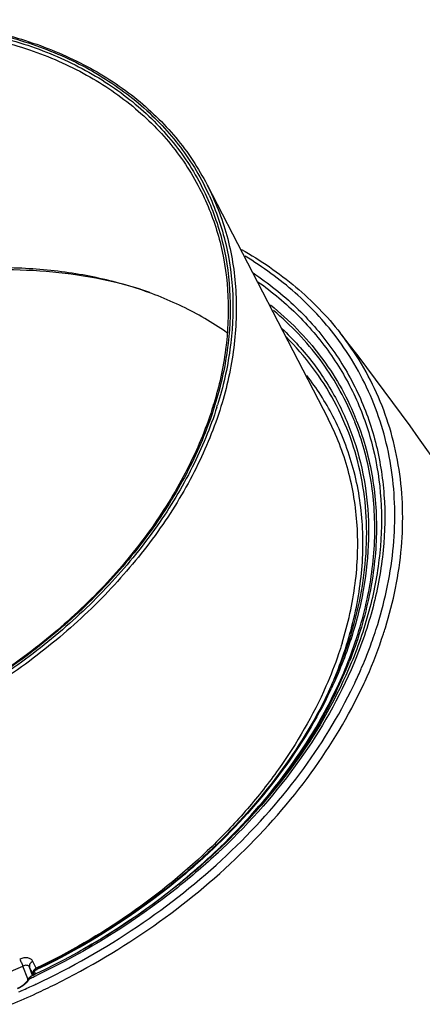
# Model space of a CAD drawing. Header units: millimetres. Extents: x 537 to 2248, y 801 to 1949.
# Tile 77 of 80: x 1775 to 1848, y 1421 to 1601. Entities that reach past the tile are written whole.
import ezdxf

# ---------------------------------------------------------------- set-up
doc = ezdxf.new("R2010")
doc.units = ezdxf.units.MM
doc.header["$LTSCALE"] = 16.335
doc.layers.get('0').update_dxf_attribs({"linetype": 'CONTINUOUS'})
doc.layers.add('02___PRT_ALL_AXES', color=7, linetype='CONTINUOUS')

msp = doc.modelspace()

# ---------------------------------------------------------------- linework, layer by layer
at = {"color": 7, "linetype": 'Continuous'}
for p, q in [((1809.95, 1530.47), (1809.92, 1530.37)), ((1776, 1425.48), (1775.14, 1427.8)), ((1777.57, 1427.4), (1776.96, 1428.66)), ((1776.91, 1426.1), (1776.34, 1427.62)), ((1776.65, 1426.99), (1776.34, 1427.62)), ((1776.74, 1426.8), (1776.65, 1426.99)), ((1776.9, 1426.49), (1776.74, 1426.8)), ((1776.96, 1426.36), (1776.9, 1426.49)), ((1776.96, 1426.36), (1777.03, 1426.16)), ((1777, 1426.63), (1777.02, 1426.57)), ((1777.03, 1426.55), (1777.11, 1426.29)), ((1777.11, 1426.19), (1777.05, 1426.16)), ((1777.11, 1426.29), (1777.13, 1426.23)), ((1777.19, 1426.23), (1777.11, 1426.19)), ((1777.13, 1426.23), (1777.14, 1426.21)), ((1777.19, 1426.91), (1777.36, 1426.38)), ((1777.31, 1426.28), (1777.19, 1426.23)), ((1777.39, 1426.32), (1777.31, 1426.28)), ((1777.47, 1426.36), (1777.39, 1426.32)), ((1776.34, 1425.69), (1776.18, 1425.47)), ((1776.18, 1425.47), (1776.18, 1425.47)), ((1776.65, 1425.97), (1776.64, 1425.97)), ((1777.25, 1425.91), (1777.2, 1425.89)), ((1777.34, 1425.96), (1777.25, 1425.91)), ((1774.79, 1423.27), (1774.97, 1423.35))]:
    msp.add_line(p, q, dxfattribs=at)
for points in [[(1777.16, 1427), (1777.06, 1426.92), (1777, 1426.8), (1776.99, 1426.69), (1777, 1426.63)], [(1776.65, 1425.97), (1776.53, 1425.9), (1776.34, 1425.69)]]:
    msp.add_lwpolyline(points, dxfattribs=at)
for centre, radius, start, end in [((1766.7, 1549.19), 46.63, 24.5748, 26.8891), ((1415.57, 1216.68), 530.13, 28.8704, 38.0521), ((1788.8, 1506.03), 48.29, 27.371, 37.8813), ((1745.62, 1549.99), 67.22, 342.8276, 343.0312), ((1745.29, 1550.35), 67.91, 342.6051, 342.8276), ((1745.31, 1550.49), 68.38, 342.4658, 342.8274), ((1789.48, 1508.82), 49.74, 21.6081, 22.7603), ((1789.53, 1509.06), 49.98, 21.3485, 22.4959), ((1766.02, 1513.03), 77.29, 341.2743, 342.8221), ((1767.2, 1512.46), 77.52, 341.9805, 342.8265), ((1762.04, 1514.25), 82.98, 336.1305, 341.9073), ((1764.1, 1513.68), 79.31, 339.9152, 341.272), ((1761.9, 1514.5), 81.66, 338.0158, 339.9088), ((1759.86, 1515.33), 83.86, 336.6744, 338.0145), ((1758.68, 1513.28), 81.48, 334.3427, 338.5131), ((1759.29, 1513.27), 81.1, 334.1599, 338.3636), ((1757.81, 1516.22), 86.1, 334.8494, 336.6689), ((1758.19, 1515.91), 87.17, 334.9938, 336.152), ((1758.95, 1510.65), 79.06, 335.5388, 336.0399), ((1757, 1513.41), 82.19, 334.5228, 334.8289), ((1756.63, 1516.77), 87.39, 334.459, 334.8514), ((1731.04, 1531.74), 113.98, 314.0185, 314.2358), ((1730.09, 1533.44), 116.67, 313.6981, 314.0143), ((1729.94, 1533.79), 117.13, 313.7908, 313.9495), ((1726.29, 1537.6), 122.29, 307.3171, 313.6394), ((1728.18, 1536.86), 120.91, 313.0979, 313.2423), ((1728.38, 1536.64), 120.61, 313.2423, 313.5482), ((1722.24, 1543.02), 129.06, 301.5716, 306.2036), ((1724.03, 1540.5), 125.97, 306.22, 307.3322), ((1721.07, 1544.92), 131.29, 298.8541, 301.5713), ((1721.91, 1543.11), 127, 291.3999, 294.7797), ((1719.56, 1547.93), 134.66, 295.0848, 295.2766), ((1777.55, 1426.55), 0.628, 172.0287, 181.0523), ((1721.49, 1543.99), 129.56, 295.4496, 295.6893), ((1721.43, 1544.1), 129.78, 295.4455, 295.697), ((1719.32, 1548.39), 135.48, 295.3554, 295.4942), ((1776.56, 1426.12), 0.838, 15.5937, 17.9715), ((1776.55, 1426.12), 0.85, 13.2364, 15.5861), ((1772.07, 1428.41), 5.09, 293.736, 304.3365), ((1718.76, 1549.53), 138.13, 294.0102, 295.0627), ((1776.56, 1424.15), 1.44, 102.9319, 113.0688), ((1774.92, 1425.08), 1.14, 18.2505, 20.2943), ((1774.88, 1425.07), 1.19, 9.8833, 18.2055), ((1773.06, 1427.55), 3.88, 326.2259, 327.9762), ((1719.41, 1548.19), 135.26, 294.8913, 295.0977), ((1719.37, 1548.29), 135.37, 295.0977, 295.2914), ((1718.77, 1549.52), 138.12, 295.0627, 295.1871), ((1718.67, 1549.74), 139.93, 294.9227, 296.4611), ((1718.75, 1549.55), 139.72, 292.8811, 294.9225), ((1718.78, 1549.5), 138.09, 293.7467, 293.9292)]:
    msp.add_arc(centre, radius, start, end, dxfattribs=at)
for points, knots in [([(1645.57, 1530.55), (1646.77, 1534.35), (1649.91, 1541.95), (1656.43, 1552.74), (1664.71, 1562.95), (1674.54, 1572.34), (1685.69, 1580.7), (1697.88, 1587.81), (1710.81, 1593.5), (1724.17, 1597.64), (1737.65, 1600.13), (1750.9, 1600.89), (1763.62, 1599.91), (1775.5, 1597.21), (1786.24, 1592.82), (1794.1, 1587.79), (1799.51, 1583.04), (1803.08, 1579.18), (1806.19, 1575.01), (1807.94, 1572.03), (1808.72, 1570.51)], [0, 0, 0, 0, 0.059023, 0.121041, 0.18583, 0.252926, 0.321696, 0.391388, 0.461191, 0.530285, 0.597897, 0.663357, 0.726151, 0.785981, 0.84282, 0.896955, 0.923221, 0.949068, 0.974621, 1, 1, 1, 1]), ([(1645.76, 1530.3), (1646.94, 1534.1), (1650.03, 1541.69), (1656.48, 1552.47), (1664.71, 1562.69), (1674.51, 1572.1), (1685.63, 1580.47), (1697.8, 1587.6), (1710.73, 1593.31), (1724.09, 1597.45), (1737.56, 1599.94), (1750.8, 1600.7), (1763.5, 1599.72), (1775.34, 1597), (1786.04, 1592.6), (1793.85, 1587.55), (1799.2, 1582.8), (1802.73, 1578.94), (1805.8, 1574.77), (1807.51, 1571.8), (1808.29, 1570.28)], [0, 0, 0, 0, 0.058912, 0.12088, 0.185678, 0.252832, 0.321698, 0.391512, 0.461448, 0.530671, 0.598394, 0.663931, 0.726755, 0.786559, 0.843313, 0.897307, 0.923489, 0.949246, 0.974704, 1, 1, 1, 1]), ([(1646.24, 1530.3), (1647.42, 1534.12), (1650.54, 1541.76), (1657.06, 1552.6), (1665.39, 1562.86), (1675.3, 1572.28), (1686.55, 1580.64), (1698.85, 1587.72), (1711.9, 1593.34), (1725.36, 1597.37), (1738.89, 1599.71), (1752.17, 1600.28), (1764.85, 1599.07), (1776.63, 1596.11), (1785.55, 1592.17), (1791.89, 1588.21), (1796.18, 1584.9), (1800.03, 1581.24), (1803.42, 1577.25), (1806.33, 1572.95), (1807.93, 1569.9), (1808.65, 1568.34)], [0, 0, 0, 0, 0.059056, 0.12121, 0.186222, 0.253604, 0.322688, 0.392685, 0.462746, 0.532016, 0.599696, 0.665096, 0.727697, 0.787216, 0.843663, 0.870862, 0.897454, 0.923538, 0.949233, 0.974673, 1, 1, 1, 1]), ([(1646.85, 1529.99), (1648.02, 1533.79), (1651.11, 1541.37), (1657.59, 1552.12), (1665.84, 1562.31), (1675.67, 1571.67), (1686.82, 1579.97), (1699.02, 1587.01), (1711.95, 1592.62), (1725.31, 1596.64), (1738.74, 1598.98), (1751.93, 1599.59), (1764.53, 1598.43), (1776.24, 1595.52), (1786.76, 1590.94), (1794.38, 1585.74), (1799.57, 1580.87), (1802.96, 1576.93), (1805.88, 1572.68), (1807.49, 1569.66), (1808.21, 1568.12)], [0, 0, 0, 0, 0.059034, 0.121159, 0.186138, 0.253484, 0.322534, 0.392503, 0.462547, 0.531814, 0.599505, 0.664933, 0.727577, 0.787149, 0.843653, 0.897427, 0.923529, 0.949235, 0.974678, 1, 1, 1, 1]), ([(1808.72, 1570.51), (1809.48, 1569.04), (1810.85, 1566), (1812.42, 1561.25), (1813.49, 1556.31), (1814.25, 1549.46), (1813.91, 1540.53), (1812.34, 1533.5), (1811.26, 1529.99)], [0, 0, 0, 0, 0.119416, 0.239348, 0.360417, 0.4832, 0.735592, 1, 1, 1, 1]), ([(1808.21, 1568.12), (1809.5, 1565.34), (1811.55, 1559.44), (1812.85, 1550.04), (1812.38, 1540.23), (1810.94, 1533.72), (1809.95, 1530.47)], [0, 0, 0, 0, 0.238923, 0.482839, 0.735605, 1, 1, 1, 1]), ([(1808.65, 1568.34), (1809.93, 1565.53), (1811.96, 1559.55), (1813.22, 1550.04), (1812.68, 1540.14), (1811.18, 1533.57), (1810.17, 1530.3)], [0, 0, 0, 0, 0.239005, 0.48303, 0.735797, 1, 1, 1, 1]), ([(1809.1, 1568.58), (1810.4, 1565.75), (1812.45, 1559.74), (1813.71, 1550.16), (1813.17, 1540.2), (1811.66, 1533.59), (1810.65, 1530.3)], [0, 0, 0, 0, 0.239006, 0.483028, 0.735793, 1, 1, 1, 1]), ([(1815.01, 1558.68), (1818.51, 1556.71), (1825.08, 1552.21), (1830.63, 1546.5), (1833.03, 1543.44)], [0, 0, 0, 0, 0.508922, 1, 1, 1, 1]), ([(1832.26, 1542.75), (1830.05, 1545.65), (1824.95, 1551.12), (1818.91, 1555.5), (1815.67, 1557.44)], [0, 0, 0, 0, 0.49137, 1, 1, 1, 1]), ([(1817.13, 1554.4), (1819.9, 1552.54), (1825.08, 1548.41), (1831.55, 1541.02), (1836.48, 1532.66), (1839.75, 1523.52), (1841.31, 1513.77), (1841.13, 1503.6), (1839.23, 1493.21), (1836.9, 1486.41), (1835.49, 1483.04)], [0, 0, 0, 0, 0.124797, 0.246029, 0.365472, 0.485107, 0.606887, 0.73252, 0.863294, 1, 1, 1, 1]), ([(1818.02, 1552.78), (1820.65, 1550.92), (1825.54, 1546.81), (1831.63, 1539.52), (1836.25, 1531.35), (1839.29, 1522.44), (1840.71, 1512.98), (1840.49, 1503.12), (1838.64, 1493.06), (1836.41, 1486.47), (1835.05, 1483.2)], [0, 0, 0, 0, 0.12427, 0.24526, 0.364718, 0.484534, 0.606564, 0.732418, 0.863312, 1, 1, 1, 1]), ([(1820.32, 1548.55), (1822.03, 1547.17), (1825.25, 1544.24), (1829.48, 1539.32), (1833.02, 1533.97), (1834.9, 1530.14), (1835.71, 1528.19)], [0, 0, 0, 0, 0.255112, 0.505615, 0.753283, 1, 1, 1, 1]), ([(1835.34, 1528.06), (1834.56, 1529.92), (1832.77, 1533.56), (1829.43, 1538.66), (1825.45, 1543.37), (1822.43, 1546.2), (1820.84, 1547.53)], [0, 0, 0, 0, 0.246957, 0.494808, 0.745274, 1, 1, 1, 1]), ([(1822.38, 1544.24), (1824.46, 1542.27), (1828.29, 1538.02), (1832.85, 1530.8), (1836.09, 1522.91), (1837.95, 1514.48), (1838.41, 1505.66), (1837.48, 1496.59), (1835.16, 1487.4), (1832.77, 1481.42), (1831.38, 1478.45)], [0, 0, 0, 0, 0.120787, 0.23972, 0.358462, 0.478676, 0.601885, 0.729326, 0.861871, 1, 1, 1, 1]), ([(1841.26, 1489.57), (1842.74, 1494.35), (1844.24, 1501.68), (1844.54, 1511.45), (1843.91, 1518.49), (1842.44, 1525.28), (1840.14, 1531.76), (1837.02, 1537.87), (1834.43, 1541.64), (1833.03, 1543.44)], [0, 0, 0, 0, 0.264872, 0.391967, 0.516134, 0.638123, 0.758797, 0.879101, 1, 1, 1, 1]), ([(1834.37, 1486.44), (1835.24, 1489.03), (1836.67, 1494.22), (1837.83, 1502.07), (1837.95, 1509.77), (1837.03, 1517.23), (1835.06, 1524.36), (1832.08, 1531.06), (1828.12, 1537.25), (1824.89, 1540.96), (1823.15, 1542.7)], [0, 0, 0, 0, 0.135242, 0.26587, 0.392457, 0.51583, 0.637038, 0.757288, 0.877854, 1, 1, 1, 1]), ([(1839.86, 1490.21), (1841.29, 1494.86), (1842.77, 1501.98), (1843.1, 1511.48), (1842.53, 1518.34), (1841.16, 1524.97), (1838.99, 1531.3), (1836.05, 1537.27), (1833.59, 1540.98), (1832.26, 1542.75)], [0, 0, 0, 0, 0.264877, 0.392043, 0.516295, 0.638355, 0.759048, 0.879285, 1, 1, 1, 1]), ([(1811.26, 1529.99), (1810.07, 1526.14), (1806.92, 1518.43), (1800.34, 1507.49), (1791.94, 1497.13), (1781.95, 1487.61), (1770.6, 1479.16), (1758.2, 1472), (1745.04, 1466.3), (1731.46, 1462.21), (1717.79, 1459.82), (1704.38, 1459.21), (1691.56, 1460.39), (1679.65, 1463.34), (1670.62, 1467.28), (1664.19, 1471.25), (1659.84, 1474.57), (1655.93, 1478.25), (1652.47, 1482.26), (1649.51, 1486.58), (1647.87, 1489.65), (1647.14, 1491.21)], [0, 0, 0, 0, 0.05903, 0.121151, 0.186126, 0.253468, 0.322513, 0.392478, 0.462517, 0.531779, 0.599467, 0.66489, 0.72753, 0.787098, 0.843598, 0.870821, 0.897433, 0.923534, 0.949239, 0.97468, 1, 1, 1, 1]), ([(1810.52, 1529.89), (1809.33, 1526.12), (1806.21, 1518.58), (1799.75, 1507.88), (1791.54, 1497.74), (1781.79, 1488.41), (1770.73, 1480.1), (1758.64, 1473.02), (1745.8, 1467.34), (1732.53, 1463.2), (1719.15, 1460.7), (1705.99, 1459.9), (1693.35, 1460.83), (1681.55, 1463.46), (1670.87, 1467.76), (1663.04, 1472.7), (1657.65, 1477.37), (1654.09, 1481.17), (1650.99, 1485.27), (1649.24, 1488.2), (1648.45, 1489.7)], [0, 0, 0, 0, 0.058957, 0.120944, 0.185729, 0.252843, 0.321649, 0.391393, 0.461259, 0.530426, 0.598115, 0.663649, 0.726503, 0.786366, 0.843197, 0.897268, 0.923479, 0.949254, 0.974717, 1, 1, 1, 1]), ([(1810.09, 1530.05), (1808.92, 1526.3), (1805.84, 1518.79), (1799.43, 1508.14), (1791.28, 1498.04), (1781.59, 1488.74), (1770.6, 1480.46), (1758.57, 1473.41), (1745.8, 1467.74), (1732.6, 1463.61), (1719.28, 1461.11), (1706.18, 1460.3), (1693.6, 1461.22), (1681.85, 1463.83), (1671.22, 1468.1), (1663.43, 1473.02), (1658.07, 1477.67), (1654.52, 1481.44), (1651.43, 1485.53), (1649.69, 1488.44), (1648.9, 1489.94)], [0, 0, 0, 0, 0.058919, 0.120872, 0.185631, 0.252727, 0.321525, 0.391269, 0.461144, 0.530324, 0.59803, 0.663583, 0.726455, 0.786335, 0.843178, 0.897258, 0.923472, 0.94925, 0.974715, 1, 1, 1, 1]), ([(1809.85, 1530.14), (1808.69, 1526.39), (1805.64, 1518.91), (1799.28, 1508.27), (1791.17, 1498.18), (1781.51, 1488.89), (1770.54, 1480.61), (1758.53, 1473.56), (1745.78, 1467.9), (1732.59, 1463.77), (1719.29, 1461.28), (1706.21, 1460.49), (1693.67, 1461.42), (1681.97, 1464.06), (1671.4, 1468.34), (1663.66, 1473.27), (1658.36, 1477.91), (1654.86, 1481.69), (1651.82, 1485.76), (1650.11, 1488.67), (1649.34, 1490.16)], [0, 0, 0, 0, 0.058843, 0.120779, 0.185572, 0.252746, 0.32165, 0.391518, 0.46152, 0.530819, 0.598621, 0.664234, 0.72712, 0.786958, 0.843702, 0.89763, 0.923753, 0.949436, 0.974811, 1, 1, 1, 1]), ([(1833.37, 1486.79), (1834.47, 1490.33), (1836.06, 1497.44), (1836.4, 1506.46), (1835.63, 1513.39), (1834.55, 1518.39), (1832.96, 1523.19), (1831.58, 1526.26), (1830.81, 1527.75)], [0, 0, 0, 0, 0.264406, 0.516802, 0.639584, 0.760652, 0.880584, 1, 1, 1, 1]), ([(1834.2, 1486.48), (1835.33, 1490.09), (1836.98, 1497.34), (1837.44, 1508.26), (1835.77, 1518.71), (1833.26, 1525.2), (1831.69, 1528.23)], [0, 0, 0, 0, 0.264746, 0.517344, 0.760959, 1, 1, 1, 1]), ([(1834.49, 1483.44), (1835.94, 1487.14), (1838.23, 1494.58), (1839.66, 1505.93), (1838.95, 1516.91), (1837.02, 1523.86), (1835.72, 1527.14)], [0, 0, 0, 0, 0.266373, 0.519989, 0.763278, 1, 1, 1, 1]), ([(1836.08, 1527.26), (1837.37, 1523.96), (1839.28, 1516.97), (1839.95, 1505.94), (1838.47, 1494.55), (1836.15, 1487.07), (1834.68, 1483.37)], [0, 0, 0, 0, 0.236631, 0.479911, 0.733568, 1, 1, 1, 1]), ([(1833.37, 1486.79), (1833.17, 1486.13), (1832.3, 1483.46), (1831.28, 1480.84), (1830.43, 1478.91)], [0, 0, 0, 0, 0.246558, 1, 1, 1, 1]), ([(1831.19, 1478.54), (1831.48, 1479.2), (1832.6, 1481.8), (1833.57, 1484.46), (1834.2, 1486.48)], [0, 0, 0, 0, 0.253482, 1, 1, 1, 1]), ([(1831.19, 1478.52), (1831.5, 1479.17), (1832.67, 1481.77), (1833.69, 1484.43), (1834.37, 1486.44)], [0, 0, 0, 0, 0.253412, 1, 1, 1, 1]), ([(1835.05, 1483.2), (1832.49, 1477.02), (1825.6, 1464.86), (1816.4, 1454.38), (1811.23, 1449.45)], [0, 0, 0, 0, 0.483597, 1, 1, 1, 1]), ([(1835.49, 1483.04), (1832.89, 1476.84), (1825.93, 1464.66), (1816.68, 1454.17), (1811.48, 1449.22)], [0, 0, 0, 0, 0.483729, 1, 1, 1, 1]), ([(1777.55, 1424.53), (1783.96, 1427.55), (1796.21, 1434.5), (1812.48, 1447.43), (1825.9, 1462.27), (1832.77, 1473.4), (1835.48, 1479.09)], [0, 0, 0, 0, 0.262225, 0.519434, 0.766602, 1, 1, 1, 1]), ([(1830.43, 1478.91), (1828.08, 1473.58), (1823.58, 1465.83), (1816.15, 1456.37), (1807.45, 1447.15), (1794.86, 1436.85), (1783.52, 1430.26), (1777.57, 1427.4)], [0, 0, 0, 0, 0.232277, 0.354168, 0.479298, 0.736853, 1, 1, 1, 1]), ([(1781.01, 1424.47), (1787.26, 1427.58), (1799.18, 1434.66), (1814.97, 1447.65), (1827.95, 1462.44), (1834.57, 1473.45), (1837.19, 1479.06)], [0, 0, 0, 0, 0.262685, 0.519832, 0.766745, 1, 1, 1, 1]), ([(1831.19, 1478.52), (1828.78, 1473.34), (1822.69, 1463.19), (1814.89, 1454.3), (1810.56, 1450.08)], [0, 0, 0, 0, 0.485475, 1, 1, 1, 1]), ([(1831.19, 1478.06), (1828.76, 1472.95), (1822.67, 1462.95), (1814.94, 1454.18), (1810.66, 1450.01)], [0, 0, 0, 0, 0.48613, 1, 1, 1, 1]), ([(1811.15, 1449.54), (1815.52, 1453.76), (1823.41, 1462.66), (1829.63, 1472.82), (1832.12, 1478.01)], [0, 0, 0, 0, 0.513837, 1, 1, 1, 1]), ([(1832.28, 1477.92), (1829.77, 1472.74), (1823.52, 1462.58), (1815.61, 1453.68), (1811.23, 1449.46)], [0, 0, 0, 0, 0.486245, 1, 1, 1, 1]), ([(1811.23, 1449.45), (1808.8, 1447.13), (1798.51, 1438.12), (1786.77, 1430.79), (1777.47, 1426.36)], [0, 0, 0, 0, 0.245885, 1, 1, 1, 1]), ([(1810.25, 1449.78), (1807.91, 1447.52), (1798, 1438.72), (1786.65, 1431.57), (1777.65, 1427.24)], [0, 0, 0, 0, 0.245738, 1, 1, 1, 1]), ([(1810.66, 1450.01), (1808.29, 1447.71), (1798.29, 1438.79), (1786.81, 1431.54), (1777.7, 1427.16)], [0, 0, 0, 0, 0.245745, 1, 1, 1, 1]), ([(1810.79, 1448.57), (1808.38, 1446.32), (1798.25, 1437.58), (1786.74, 1430.44), (1777.64, 1426.1)], [0, 0, 0, 0, 0.246197, 1, 1, 1, 1]), ([(1776.96, 1428.66), (1776.92, 1428.74), (1776.81, 1428.9), (1776.51, 1429.16), (1775.98, 1429.34), (1775.26, 1429.33), (1774.78, 1429.18), (1774.55, 1429.08)], [0, 0, 0, 0, 0.102941, 0.210003, 0.444557, 0.711995, 1, 1, 1, 1]), ([(1774.55, 1429.08), (1774.65, 1428.87), (1774.85, 1428.44), (1775.04, 1428.02), (1775.14, 1427.8)], [0, 0, 0, 0, 0.497196, 1, 1, 1, 1]), ([(1776.34, 1427.62), (1776.3, 1427.71), (1776.16, 1427.86), (1775.85, 1427.96), (1775.49, 1427.94), (1775.25, 1427.86), (1775.14, 1427.8)], [0, 0, 0, 0, 0.210134, 0.444022, 0.710942, 1, 1, 1, 1]), ([(1776.96, 1428.66), (1776.85, 1428.6), (1776.64, 1428.47), (1776.41, 1428.21), (1776.29, 1427.91), (1776.31, 1427.71), (1776.34, 1427.62)], [0, 0, 0, 0, 0.285044, 0.551878, 0.789045, 1, 1, 1, 1]), ([(1777.26, 1427.2), (1777.22, 1427.16), (1777.06, 1427), (1776.95, 1426.8), (1776.93, 1426.64)], [0, 0, 0, 0, 0.272333, 1, 1, 1, 1]), ([(1776.93, 1426.54), (1776.93, 1426.52), (1776.93, 1426.46), (1776.94, 1426.4), (1776.96, 1426.36)], [0, 0, 0, 0, 0.255505, 1, 1, 1, 1]), ([(1777.19, 1426.91), (1777.14, 1426.89), (1777.06, 1426.83), (1777.02, 1426.74), (1777.01, 1426.69)], [0, 0, 0, 0, 0.511689, 1, 1, 1, 1]), ([(1777.16, 1427), (1777.16, 1427), (1777.16, 1426.99), (1777.16, 1426.98), (1777.18, 1426.95), (1777.18, 1426.92), (1777.19, 1426.91)], [0, 0, 0, 0, 0.071338, 0.26151, 0.572317, 1, 1, 1, 1]), ([(1777.57, 1427.4), (1777.49, 1427.36), (1777.38, 1427.3), (1777.28, 1427.22), (1777.26, 1427.2)], [0, 0, 0, 0, 0.752677, 1, 1, 1, 1]), ([(1775.78, 1424.77), (1775.66, 1424.66), (1775.18, 1424.21), (1774.61, 1423.86), (1774.15, 1423.66)], [0, 0, 0, 0, 0.245093, 1, 1, 1, 1]), ([(1774.95, 1424.21), (1775.01, 1424.25), (1775.26, 1424.43), (1775.49, 1424.63), (1775.65, 1424.79)], [0, 0, 0, 0, 0.254125, 1, 1, 1, 1]), ([(1775.65, 1424.79), (1775.7, 1424.84), (1775.9, 1425.05), (1776.07, 1425.28), (1776.18, 1425.47)], [0, 0, 0, 0, 0.257369, 1, 1, 1, 1]), ([(1776.28, 1425.39), (1776.25, 1425.34), (1776.09, 1425.12), (1775.92, 1424.92), (1775.78, 1424.77)], [0, 0, 0, 0, 0.244569, 1, 1, 1, 1]), ([(1776.35, 1425.49), (1776.33, 1425.5), (1776.28, 1425.51), (1776.2, 1425.5), (1776.18, 1425.47)], [0, 0, 0, 0, 0.329018, 1, 1, 1, 1]), ([(1776.61, 1425.95), (1776.59, 1425.93), (1776.54, 1425.88), (1776.45, 1425.73), (1776.39, 1425.59), (1776.35, 1425.49)], [0, 0, 0, 0, 0.180194, 0.410779, 1, 1, 1, 1])]:
    msp.add_open_spline(points, degree=3, knots=knots, dxfattribs=at)
for points in [[(1777.01, 1426.69), (1777.01, 1426.65), (1777.01, 1426.61), (1777.02, 1426.57)], [(1777.36, 1426.38), (1777.3, 1426.35), (1777.25, 1426.31), (1777.22, 1426.25)], [(1776.64, 1425.97), (1776.63, 1425.97), (1776.62, 1425.96), (1776.61, 1425.95)]]:
    msp.add_open_spline(points, degree=3, dxfattribs=at)
at = {"layer": '02___PRT_ALL_AXES', "color": 7, "linetype": 'Continuous'}
msp.add_line((1808.72, 1570.51), (1830.81, 1527.75), dxfattribs=at)
msp.add_arc((1781.07, 1498.98), 54.41, 54.8517, 55.0932, dxfattribs=at)
for points, knots in [([(1812.2, 1543.6), (1809.67, 1545.36), (1804.2, 1548.53), (1795.16, 1552.05), (1785.31, 1554.37), (1771.08, 1555.84), (1756.22, 1554.71), (1741.44, 1551.27), (1730.34, 1547.48), (1719.59, 1542.59), (1706.08, 1534.79), (1693.94, 1525.18), (1683.79, 1514.08), (1677.45, 1505.34), (1672.42, 1496.26), (1669.94, 1489.95), (1668.97, 1486.79)], [0, 0, 0, 0, 0.053117, 0.108595, 0.16661, 0.227148, 0.354701, 0.421143, 0.488632, 0.556597, 0.624445, 0.757303, 0.82144, 0.883427, 0.942988, 1, 1, 1, 1]), ([(1798.29, 1550.85), (1792.58, 1552.78), (1783.43, 1554.6), (1770.93, 1555.11), (1757.66, 1554.32), (1740.84, 1550.88), (1721.44, 1543.25), (1703.6, 1532.47), (1690.68, 1521.2), (1682.02, 1511.14), (1674.86, 1500.92), (1670.79, 1492.55), (1668.87, 1486.85)], [0, 0, 0, 0, 0.114813, 0.175495, 0.238063, 0.36753, 0.500406, 0.633219, 0.762506, 0.82495, 0.885487, 1, 1, 1, 1])]:
    msp.add_open_spline(points, degree=3, knots=knots, dxfattribs=at)

doc.saveas('drawing.dxf')
